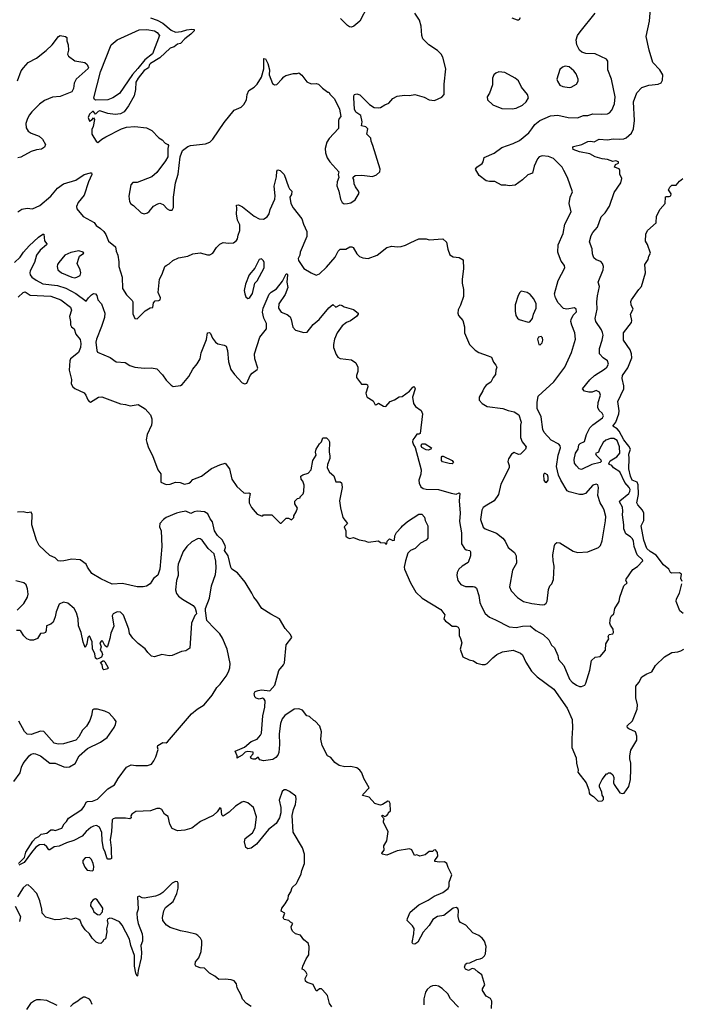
# Model space of a CAD drawing. Extents: x 2220333 to 2384341, y 721037 to 894043.
# Tile 157 of 256: x 2271353 to 2277737, y 827006 to 836508. Entities that reach past the tile are written whole.
import ezdxf

# ---------------------------------------------------------------- set-up
doc = ezdxf.new("R2010")
doc.units = 0

msp = doc.modelspace()

# ---------------------------------------------------------------- linework, layer by layer
at = {"layer": '0CON10XD'}
for points in [[(2277143, 835017), (2277143.6, 835053.6), (2277138, 835068), (2277092.5, 835085), (2277100.7, 835109.3), (2277130, 835125), (2277130, 835135), (2277105, 835146.2), (2277075, 835138.8), (2277025, 835160), (2276975, 835165.6), (2276905, 835184.4), (2276853, 835213), (2276755, 835232.7), (2276694.5, 835254.5), (2276689.2, 835275), (2276696.7, 835285), (2276776.5, 835303.5), (2276835, 835333.5), (2276865, 835336.7), (2276895, 835329.4), (2276945, 835355.5), (2277025, 835349.5), (2277079.3, 835359.3), (2277145.4, 835354.6), (2277181.7, 835358.3), (2277205, 835368.8), (2277255.6, 835414.4), (2277276, 835455), (2277284, 835535), (2277274.3, 835715), (2277308.8, 835801.2), (2277355, 835853.8), (2277423, 835877), (2277455, 835880), (2277515, 835886.2), (2277541.7, 835898.3), (2277556.1, 835923.9), (2277558.8, 835975), (2277528.8, 836025), (2277464, 836095), (2277425.8, 836215), (2277398.8, 836345), (2277430, 836495), (2277445.8, 836695)], [(2272615.5, 836525.5), (2272680, 836505), (2272735, 836474), (2272815.9, 836405.9), (2272855, 836388.8), (2272915.9, 836394.1), (2272965, 836411.2), (2273015, 836416.2), (2273035, 836412.5), (2273037.7, 836402.3), (2273005, 836368.8), (2272947.5, 836325), (2272905, 836277.5), (2272875, 836272.5), (2272845, 836247.5), (2272805, 836233.3), (2272705, 836141.2), (2272615, 836086), (2272604, 836075), (2272597, 836043), (2272555, 836018.8), (2272495.8, 835945), (2272472.5, 835905), (2272469.2, 835835), (2272456, 835775), (2272404.2, 835675.8), (2272360, 835620), (2272325, 835598.8), (2272275, 835592), (2272205, 835602), (2272125, 835629.2), (2272108.7, 835621.3), (2272085, 835596.7), (2272065, 835623.3), (2272055, 835623.3), (2272025, 835597.5), (2272013.8, 835565), (2272025, 835530), (2272051.2, 835545), (2272065, 835562.5), (2272073.8, 835545), (2272062.7, 835477.3), (2272050.7, 835449.3), (2272050, 835405), (2272095, 835328.8), (2272105.7, 835324.3), (2272144.2, 835355.8), (2272185, 835378.8), (2272336.1, 835453.9), (2272385, 835470), (2272465, 835476.2), (2272575, 835466.2), (2272628.3, 835438.3), (2272695, 835367.5), (2272729.3, 835349.3), (2272757, 835317), (2272782.5, 835305), (2272790, 835295), (2272783.3, 835265), (2272783.3, 835185), (2272760, 835145), (2272676.7, 835035), (2272628.6, 834991.4), (2272485, 834936.7), (2272445, 834936.2), (2272424.2, 834915), (2272406, 834805), (2272411.2, 834755), (2272425, 834732.5), (2272452.5, 834715), (2272525, 834643.3), (2272555, 834636), (2272585, 834644), (2272602.7, 834657.3), (2272642.7, 834707.3), (2272685, 834732.5), (2272705, 834736.7), (2272736.1, 834726.1), (2272775, 834682.5), (2272798.3, 834671.7), (2272825, 834670), (2272837.5, 834695), (2272836.7, 834795), (2272857.5, 834935), (2272880.9, 835019.1), (2272900, 835185), (2272922.7, 835247.3), (2272973.9, 835286.1), (2273000, 835295), (2273145, 835310), (2273187.5, 835325), (2273217.5, 835355), (2273326.7, 835515), (2273422.5, 835635), (2273490, 835665), (2273515, 835690), (2273542.5, 835735), (2273546.7, 835785), (2273563.9, 835826.1), (2273615, 835857.5), (2273645, 835887.5), (2273685.6, 835954.4), (2273707.3, 836032.7), (2273710, 836135), (2273725, 836130), (2273748.8, 836085), (2273763.3, 836025), (2273761.2, 835975), (2273792.3, 835892.3), (2273810.7, 835880.7), (2273835, 835883.3), (2273884, 835935), (2273902.6, 835957.4), (2273921.3, 835968.7), (2273995, 835990), (2274031.7, 835988.3), (2274047, 835997), (2274075, 835972.5), (2274125, 835910), (2274165, 835890), (2274215, 835892), (2274235.7, 835885.7), (2274275, 835846.7), (2274325, 835810), (2274335, 835810), (2274347.5, 835785), (2274390, 835745), (2274440, 835645), (2274453.3, 835575), (2274435.9, 835554.1), (2274430, 835535), (2274430.7, 835459.3), (2274338.3, 835361.7), (2274316.7, 835325), (2274300, 835265), (2274303.9, 835223.9), (2274320, 835175), (2274345, 835137.5), (2274431.7, 835041.7), (2274427.5, 835015), (2274432.5, 834985), (2274417, 834943), (2274413.3, 834905), (2274433.9, 834853.9), (2274450, 834775), (2274463.6, 834743.6), (2274485, 834732.5), (2274515, 834733.3), (2274547.7, 834742.3), (2274589.3, 834770.7), (2274627.5, 834835), (2274622.5, 834855), (2274594.2, 834894.2), (2274581.2, 834925), (2274577, 834967), (2274570, 834975), (2274571.7, 834988.3), (2274590, 835005), (2274653.6, 835006.4), (2274756.4, 834993.6), (2274795, 835012.5), (2274829.3, 835040.7), (2274832.5, 835065), (2274761.2, 835295), (2274743.3, 835335), (2274742.5, 835365), (2274702.5, 835405), (2274712.5, 835455), (2274693.3, 835473.3), (2274652.5, 835485), (2274656.4, 835523.6), (2274643.9, 835583.9), (2274597.5, 835615), (2274582.5, 835645), (2274576, 835755), (2274576.7, 835775), (2274583.6, 835786.4), (2274605, 835793.3), (2274633.6, 835783.6), (2274729.3, 835689.3), (2274772.3, 835662.3), (2274815, 835656.7), (2274835, 835661.2), (2274875, 835686.2), (2274915, 835702), (2274953.6, 835746.4), (2274995, 835770), (2275065, 835778.8), (2275115, 835776.2), (2275165.9, 835785.9), (2275255, 835761.2), (2275305, 835736.2), (2275355, 835730), (2275425, 835760), (2275450, 835785), (2275449.2, 835885), (2275465.6, 836034.4), (2275436.6, 836146.6), (2275420, 836175), (2275385, 836210), (2275300, 836265), (2275243.9, 836323.9), (2275233.3, 836355), (2275226.7, 836445), (2275210, 836505), (2275165, 836572.5)], [(2274708.8, 836635), (2274635.6, 836494.4), (2274577.5, 836445), (2274555, 836436.7), (2274535, 836440), (2274515, 836453.8), (2274448.7, 836518.7)], [(2276680.9, 833560.9), (2276671.9, 833595), (2276674.4, 833615), (2276692.4, 833657.6), (2276725, 833687.5), (2276723.6, 833713.6), (2276705, 833726.2), (2276634.1, 833715.9), (2276601.3, 833721.3), (2276550, 833775), (2276524.4, 833825), (2276513.6, 833863.6), (2276548.1, 833991.9), (2276612, 834115), (2276608.8, 834135), (2276577.3, 834177.3), (2276551.4, 834245), (2276545.8, 834265), (2276550, 834335), (2276597.8, 834445), (2276614.5, 834535), (2276672.9, 834655), (2276654.2, 834735), (2276665.8, 834794.2), (2276685.9, 834845.9), (2276639.2, 834985), (2276603.8, 835053.8), (2276586.7, 835085), (2276505, 835169.5), (2276455, 835188.2), (2276395, 835195.6), (2276365.6, 835184.4), (2276348, 835165), (2276318, 835095), (2276301.7, 835028.3), (2276255, 835010), (2276205, 834962), (2276135, 834910), (2276075, 834903.8), (2276043, 834913), (2276003, 834913), (2275937, 834947), (2275885, 834946.7), (2275855, 834953.8), (2275785.9, 835005.9), (2275752.5, 835065), (2275764.2, 835085), (2275815, 835122), (2275824.2, 835135), (2275835, 835180), (2275930.9, 835219.1), (2276005, 835275.6), (2276115, 835314.4), (2276175, 835342.9), (2276265, 835416.7), (2276294.8, 835455.2), (2276325, 835496.7), (2276370.8, 835535), (2276475, 835581.5), (2276545, 835586.9), (2276645, 835564), (2276735, 835562), (2276795, 835582.5), (2276835, 835584), (2276885, 835601.2), (2276965, 835595.7), (2277025, 835600.8), (2277045, 835610.8), (2277067.8, 835635), (2277092.2, 835697.8), (2277099.1, 835765), (2277063.3, 835935), (2277028.6, 836025), (2277028.8, 836108.8), (2277015, 836126.2), (2276907.4, 836177.4), (2276815, 836182.9), (2276778.8, 836195), (2276755.8, 836215), (2276729.5, 836265), (2276721.5, 836315), (2276735.5, 836354.5), (2276762.5, 836392.5), (2276905, 836570)], [(2276183.3, 836525), (2276170, 836505), (2276155, 836503.3), (2276103.9, 836523.9)], [(2272085, 835732.1), (2272075, 835737.1), (2272068.9, 835755), (2272134.2, 836005), (2272235, 836265.5), (2272295, 836315.5), (2272505, 836408.9), (2272580, 836415), (2272655, 836400.2), (2272680.2, 836385), (2272703.3, 836355), (2272635, 836177.5), (2272560.2, 836119.8), (2272491.7, 836038.3), (2272441.1, 835978.9), (2272315, 835797.4), (2272252.4, 835755), (2272205, 835734.9), (2272085, 835732.1)], [(2271330.5, 835919.5), (2271367.8, 836015), (2271389.2, 836045), (2271435.5, 836094.5), (2271515, 836137.5), (2271608.9, 836211.1), (2271667.5, 836265), (2271726.2, 836345), (2271745, 836356), (2271796.4, 836346.4), (2271807, 836337), (2271806.7, 836305), (2271820, 836265), (2271823.3, 836215), (2271813.6, 836176.4), (2271825, 836157.5), (2271885, 836110), (2271980, 836095), (2272005, 836077.5), (2272016.7, 836045), (2272013.6, 836036.4), (2271896.4, 835933.6), (2271877.5, 835895), (2271873.3, 835845), (2271855, 835812), (2271745, 835765.7), (2271668.3, 835761.7), (2271591.1, 835728.9), (2271545, 835694.3), (2271471.1, 835618.9), (2271448.3, 835591.7), (2271429.4, 835555), (2271411.9, 835505), (2271414.5, 835464.5), (2271435, 835432.5), (2271465, 835414.3), (2271540, 835385), (2271574.2, 835354.2), (2271601.2, 835305), (2271592.3, 835277.7), (2271565, 835258), (2271515, 835252), (2271463.3, 835235), (2271365, 835182.5), (2271335, 835174.3)], [(2276105, 835648), (2276145, 835654), (2276205, 835682), (2276240, 835715), (2276262.5, 835755), (2276252.5, 835785), (2276195, 835857.5), (2276165, 835917.5), (2276134.1, 835944.1), (2276035, 835998.8), (2275976.4, 836006.4), (2275946.4, 835993.6), (2275927.5, 835975), (2275916.7, 835945), (2275915, 835880), (2275885, 835800), (2275862.5, 835765), (2275867.5, 835735), (2275917.7, 835687.7), (2276005, 835652), (2276105, 835648)], [(2276655, 835854.4), (2276675, 835858.6), (2276725, 835886.2), (2276742.5, 835915), (2276740.8, 835935), (2276722.5, 835985), (2276700, 836015), (2276654.2, 836054.2), (2276615, 836058.8), (2276591.2, 836048.8), (2276565, 836026.7), (2276536.2, 835935), (2276541.2, 835915), (2276565, 835876.7), (2276595, 835862), (2276655, 835854.4)], [(2271335, 834653.8), (2271375, 834680), (2271425, 834688.6), (2271475, 834684.3), (2271548, 834715), (2271655, 834805.8), (2271716.4, 834883.6), (2271774.3, 834925.7), (2271895, 834958.1), (2271975, 835013.5), (2272035, 835032), (2272045, 835030), (2272047.5, 835015), (2272016, 834945), (2271974, 834815), (2271917.3, 834742.7), (2271901.2, 834705), (2271903.6, 834683.6), (2271965, 834608.8), (2272070.5, 834550.5), (2272092.3, 834522.3), (2272134.1, 834494.1), (2272165, 834463.8), (2272184, 834435), (2272209.5, 834369.5), (2272278.1, 834315), (2272283.5, 834275), (2272301.5, 834235), (2272310.3, 834170.3), (2272310, 834125), (2272341.9, 834025), (2272344.5, 833915), (2272384.5, 833854.5), (2272439.1, 833799.1), (2272444.2, 833784.2), (2272445, 833670), (2272463.6, 833623.6), (2272485, 833620), (2272565, 833697.5), (2272613, 833727), (2272638.3, 833731.7), (2272643.3, 833775), (2272660, 833795), (2272695, 833797.5), (2272707.5, 833805), (2272712.5, 833825), (2272688.8, 833875), (2272702.5, 834005), (2272727.9, 834052.1), (2272754.1, 834125.9), (2272765, 834137.5), (2272795, 834152.5), (2272830, 834185), (2272885, 834210), (2272974.5, 834225.5), (2273025, 834247.5), (2273095, 834259.2), (2273165, 834238.6), (2273189.3, 834240.7), (2273216, 834255), (2273251.2, 834308.8), (2273285, 834342.5), (2273315, 834356.7), (2273369.2, 834350.8), (2273415, 834356.2), (2273445, 834376.7), (2273456.2, 834395), (2273460.3, 834429.7), (2273478.8, 834475), (2273478.3, 834528.3), (2273454, 834575), (2273444.2, 834634.2), (2273449.2, 834685), (2273445, 834717.5), (2273465, 834722.5), (2273503.6, 834703.6), (2273615, 834612.5), (2273665, 834587.5), (2273705, 834583.3), (2273740, 834605), (2273758.8, 834635), (2273770, 834675), (2273815, 834777.5), (2273817.4, 834807.4), (2273807.4, 834902.6), (2273829.7, 834990.3), (2273834.4, 835045.6), (2273845, 835060), (2273865, 835053.8), (2273904.4, 835014.4), (2273946.1, 834896.1), (2273957.5, 834875), (2273980, 834855), (2273975, 834820), (2273960, 834795), (2273970, 834735), (2273991.7, 834691.7), (2274074.2, 834585), (2274092, 834535), (2274124.2, 834465), (2274124.4, 834415), (2274059.6, 834265), (2274055.5, 834235), (2274041.1, 834205), (2274042.8, 834185), (2274095, 834105.8), (2274165, 834064.3), (2274215, 834044), (2274245, 834054.2), (2274315, 834120.6), (2274396.9, 834215), (2274425.8, 834275), (2274445, 834292.5), (2274500, 834295), (2274537.5, 834315), (2274557, 834317), (2274570, 834310), (2274605, 834250), (2274633.4, 834223.4), (2274665, 834209.2), (2274715, 834202.5), (2274803.3, 834235), (2274895, 834310), (2274945, 834321.2), (2274995, 834316), (2275035, 834320.8), (2275077.3, 834332.7), (2275127.5, 834357.5), (2275205, 834393.3), (2275275, 834393.3), (2275305, 834382.5), (2275435, 834392.5), (2275471.7, 834361.7), (2275483.8, 834295), (2275505, 834240), (2275535, 834221.2), (2275595, 834213.8), (2275630.7, 834190.7), (2275636, 834105), (2275621.4, 834005), (2275621.4, 833965), (2275634.2, 833905), (2275636.1, 833836.1), (2275607.6, 833752.4), (2275585, 833707.5), (2275580.8, 833675), (2275588, 833655), (2275628.1, 833605), (2275644.3, 833545), (2275646.2, 833485), (2275693.9, 833373.9), (2275749.1, 833319.1), (2275785, 833296), (2275875, 833266), (2275905, 833250), (2275924.1, 833204.1), (2275947.5, 833175), (2275957.5, 833155), (2275946.7, 833125), (2275943.3, 833085), (2275922.5, 833055), (2275899.3, 833010.7), (2275855, 832982.5), (2275833.9, 832956.1), (2275823.6, 832926.4), (2275786.7, 832865), (2275786.1, 832836.1), (2275815, 832804), (2275865, 832774.3), (2276016.2, 832756.2), (2276065, 832736.7), (2276125, 832724.2), (2276170, 832695), (2276190.8, 832625), (2276184.4, 832595), (2276184.3, 832475.7), (2276201.1, 832435), (2276241.2, 832385), (2276233.3, 832365), (2276185, 832315.9), (2276165, 832313.4), (2276125, 832330), (2276099.2, 832315), (2276070.9, 832269.1), (2276064, 832245), (2276076, 832205), (2276075.7, 832185), (2275995.8, 832025), (2275972, 831925), (2275930.8, 831865), (2275861.7, 831821.7), (2275825, 831800), (2275812, 831775), (2275800.6, 831685), (2275825, 831611.2), (2275844.5, 831594.5), (2275952.4, 831552.4), (2276015.4, 831505.4), (2276037.4, 831477.4), (2276065, 831413.8), (2276126.7, 831365), (2276143.3, 831335), (2276145.8, 831265), (2276108, 831195), (2276078.8, 831035), (2276094.2, 830995), (2276155, 830932.5), (2276215, 830894.4), (2276295, 830874.3), (2276395, 830860.8), (2276415.8, 830864.2), (2276433.9, 830876.1), (2276443.8, 830896.2), (2276455, 831010), (2276467.5, 831045), (2276487.5, 831065), (2276503.3, 831105), (2276510, 831235), (2276502, 831285), (2276498.8, 831345), (2276514, 831435), (2276519.3, 831450.7), (2276535, 831463.3), (2276565, 831458.8), (2276695, 831378), (2276735, 831366), (2276835, 831373.8), (2276937.5, 831415), (2276956.7, 831435), (2276972.3, 831477.7), (2277006.8, 831673.2), (2277007.5, 831715), (2276992.5, 831775), (2276980.5, 831805), (2276953.5, 831845), (2276930.6, 831915), (2276939.6, 831995), (2276930.8, 832020.8), (2276915, 832027.3), (2276884.2, 832015.8), (2276814.3, 831935), (2276785, 831925.3), (2276755, 831925.3), (2276655, 831951.3), (2276635, 831962.5), (2276573.5, 832063.5), (2276553.2, 832113.2), (2276532.7, 832195), (2276548.6, 832305), (2276571.8, 832375), (2276569.5, 832395), (2276555, 832411.4), (2276480.7, 832450.7), (2276412.9, 832525), (2276402.6, 832552.6), (2276384.5, 832674.5), (2276346.7, 832755), (2276345.6, 832815.6), (2276355.8, 832875), (2276508.6, 833015), (2276614.2, 833155), (2276678.6, 833295), (2276715.6, 833425.6), (2276710, 833485), (2276680.9, 833560.9)], [(2271303.3, 834166.7), (2271356.7, 834215), (2271389.1, 834265), (2271442.8, 834327.2), (2271535, 834409.4), (2271575, 834440), (2271585, 834440), (2271592.2, 834375), (2271614.2, 834345), (2271612.9, 834335), (2271550, 834285), (2271515.8, 834235), (2271496.9, 834165), (2271455.5, 834085), (2271450, 834065), (2271455.5, 834045), (2271471.5, 834025), (2271511.9, 833995), (2271575, 833958.4), (2271717.1, 833942.9), (2271798.1, 833918.1), (2271896.3, 833866.3), (2271995, 833792.5), (2272015.8, 833825), (2272045, 833854.2), (2272065, 833866.2), (2272085, 833863.8), (2272096.6, 833846.6), (2272107.5, 833805), (2272140.8, 833765), (2272173.1, 833675), (2272172.2, 833635), (2272142, 833548), (2272093.1, 833425), (2272086.9, 833395), (2272095.8, 833315.8), (2272105, 833301.2), (2272225, 833248), (2272285, 833207.5), (2272371.3, 833201.3), (2272415, 833172.2), (2272465, 833155.7), (2272555, 833144.3), (2272625, 833150), (2272675, 833140), (2272730.3, 833080.3), (2272765, 833028.8), (2272815, 832980), (2272835, 832970), (2272905, 832976.7), (2272921.7, 832988.3), (2272985.8, 833064.2), (2273024, 833135), (2273065, 833186.7), (2273094, 833235), (2273105, 833292.5), (2273157, 833423), (2273165, 833486.7), (2273185, 833488.8), (2273195, 833478.8), (2273212.5, 833435), (2273243.8, 833395), (2273265, 833378.8), (2273325, 833366.7), (2273346.4, 833356.4), (2273358.8, 833315), (2273367.5, 833205), (2273391.7, 833131.7), (2273425, 833084), (2273500, 833005), (2273525, 832993.3), (2273545, 833000), (2273577.5, 833075), (2273595, 833095.8), (2273645, 833131.2), (2273652.5, 833145), (2273621.5, 833235), (2273617.9, 833285), (2273671.3, 833445), (2273734.6, 833525.4), (2273734, 833575), (2273708.7, 833628.7), (2273697.5, 833685), (2273702.4, 833725), (2273760.1, 833859.9), (2273779.8, 833880.2), (2273830.2, 833909.8), (2273887.8, 833985), (2273910.7, 834029.3), (2273925, 834056.2), (2273935, 834056.2), (2273938.6, 834045), (2273932.2, 833975), (2273939.1, 833925), (2273913.3, 833855), (2273853.1, 833765), (2273850.9, 833725), (2273876.7, 833686.7), (2273935, 833663.5), (2273961.4, 833641.4), (2273973.5, 833615), (2273989.7, 833539.7), (2274015, 833511.4), (2274095, 833488.8), (2274126.1, 833493.9), (2274184.5, 833565.5), (2274243.6, 833616.4), (2274335, 833726.2), (2274375, 833760), (2274405, 833733.3), (2274443.8, 833756.2), (2274465, 833750), (2274485, 833736.7), (2274575, 833710), (2274620, 833675), (2274620, 833665), (2274603.3, 833645), (2274545, 833602), (2274505, 833586.2), (2274463.3, 833555), (2274416, 833485), (2274392, 833425), (2274380, 833375), (2274380.8, 833345), (2274405.8, 833275.8), (2274422.9, 833252.9), (2274445, 833238), (2274555, 833225.7), (2274596.4, 833196.4), (2274616, 833155), (2274616.1, 833113.9), (2274602.5, 833075), (2274602.5, 833055), (2274651.7, 832991.7), (2274695, 832991.2), (2274710, 832985), (2274712, 832965), (2274694.5, 832905), (2274698.1, 832878.1), (2274706.7, 832865), (2274765, 832830), (2274783, 832793), (2274795, 832794), (2274815, 832808), (2274865, 832777.1), (2274885, 832775.7), (2274926.4, 832823.6), (2274970.7, 832839.3), (2275015, 832867.5), (2275045, 832873.3), (2275113.3, 832925), (2275145, 832962.5), (2275155, 832967.5), (2275163, 832963), (2275168.8, 832945), (2275141.9, 832865), (2275154, 832805), (2275172, 832775), (2275227.1, 832737.1), (2275241.2, 832705), (2275217.5, 832515), (2275205, 832507.5), (2275185, 832507.5), (2275165, 832480), (2275146.7, 832455), (2275142.5, 832435), (2275152, 832405), (2275170.7, 832380.7), (2275228.2, 832165), (2275225, 832122.5), (2275204.3, 832065), (2275207.5, 832035), (2275225, 832000), (2275247.5, 831985), (2275275, 831978.6), (2275395, 831973.1), (2275515, 831938.6), (2275565, 831930), (2275595, 831941.2), (2275601.2, 831935), (2275593.6, 831865), (2275604.5, 831745.5), (2275595.6, 831665), (2275616.5, 831555), (2275615, 831450), (2275645, 831403.8), (2275662.7, 831392.7), (2275696.4, 831386.4), (2275703, 831373), (2275703.3, 831335), (2275679.1, 831270.9), (2275622, 831235), (2275589.2, 831205), (2275572.9, 831175), (2275570.8, 831145), (2275579.2, 831095), (2275609.1, 831059.1), (2275655, 831038.9), (2275728.9, 831038.9), (2275746.2, 831035), (2275762.4, 831022.4), (2275785, 830952.5), (2275793.3, 830885), (2275809.4, 830845), (2275845, 830778.6), (2275885, 830741.4), (2275945, 830718), (2276075, 830648), (2276145, 830643.1), (2276205, 830655.6), (2276278.9, 830658.9), (2276335, 830614.2), (2276404.5, 830574.5), (2276458, 830525), (2276485, 830473.3), (2276515, 830447.5), (2276545, 830372.5), (2276551.9, 830335), (2276604.3, 830275), (2276659.2, 830145), (2276685, 830113.8), (2276725, 830086.2), (2276755, 830073.3), (2276775, 830073.3), (2276805, 830087.5), (2276816.2, 830105), (2276855, 830230), (2276870, 830325), (2276905, 830356.2), (2276955, 830362.5), (2277007, 830423), (2277010, 830485), (2277037, 830533), (2277032.5, 830555), (2277040, 830575), (2277075, 830582.5), (2277082.5, 830595), (2277080, 830625), (2277053.3, 830665), (2277047.5, 830685), (2277053.3, 830735), (2277063.6, 830756.4), (2277086.7, 830775), (2277096.7, 830825), (2277138.8, 830895), (2277144.3, 830935.7), (2277181.2, 831045), (2277213.3, 831075), (2277203.3, 831095), (2277205, 831110), (2277268.3, 831201.7), (2277315, 831230), (2277367.1, 831285), (2277364.2, 831295), (2277311.2, 831345), (2277281.2, 831425), (2277274.7, 831475), (2277265, 831497.1), (2277247.2, 831517.2), (2277202, 831545), (2277181.1, 831595), (2277183.6, 831633.6), (2277169.1, 831730.9), (2277173.6, 831765), (2277169.1, 831805), (2277140.8, 831855), (2277144.2, 831865), (2277232, 831935), (2277242.1, 831955), (2277242.7, 831975), (2277234.1, 831995), (2277191.7, 832041.7), (2277144, 832144), (2277084.2, 832185), (2277066.2, 832205), (2277044, 832215), (2277037.5, 832225), (2277049.5, 832250.5), (2277115, 832289.6), (2277142.8, 832325), (2277140.9, 832385), (2277116.8, 832446.8), (2277086.6, 832466.6), (2277055, 832467.1), (2277009, 832451), (2276982.6, 832427.4), (2276947.4, 832362.6), (2276939.2, 832335), (2276908.8, 832321.2), (2276915.5, 832305), (2276960.9, 832260.9), (2276962.9, 832245), (2276954.6, 832235.4), (2276874.2, 832215.8), (2276775, 832168.6), (2276752.6, 832172.6), (2276725, 832201.4), (2276707.2, 832227.2), (2276701.9, 832265), (2276716.5, 832325), (2276740.7, 832365), (2276749.1, 832405), (2276761.9, 832418.1), (2276803.9, 832436.1), (2276820.8, 832505), (2276855, 832570), (2276885, 832600), (2276975.8, 832665), (2276987.5, 832685), (2276975, 832710), (2276945, 832736.7), (2276932.5, 832765), (2276935.8, 832815), (2276956.1, 832886.1), (2276947.5, 832915), (2276915, 832930), (2276875.6, 832914.4), (2276843.6, 832913.6), (2276802.5, 832925), (2276782.5, 832945), (2276855, 833032.5), (2276898.6, 833075), (2276996, 833135), (2277018, 833155), (2277035.8, 833184.2), (2277025, 833216), (2276984.5, 833244.5), (2276948.8, 833285), (2276946.4, 833336.4), (2276973.8, 833416.2), (2276983.3, 833465), (2276978, 833488), (2276966.4, 833516.4), (2276912.5, 833595), (2276905.6, 833625), (2276924.6, 833715), (2276921.5, 833785), (2276927.1, 833845), (2276948, 833935), (2276933.8, 833975), (2276982.5, 834095), (2276986.2, 834125), (2276976, 834155), (2276960, 834175), (2276915, 834191.4), (2276891.7, 834211.7), (2276879.3, 834249.3), (2276877.6, 834297.6), (2276850, 834365), (2276867.1, 834425), (2276884.6, 834455.4), (2276930, 834505), (2276964, 834605), (2277002.9, 834645), (2277045, 834708), (2277090.2, 834839.8), (2277154, 834935), (2277163.3, 834975), (2277143, 835017)], [(2277744, 831085), (2277734, 831115), (2277738.8, 831158.8), (2277718.8, 831168.8), (2277645, 831167.1), (2277632.2, 831172.2), (2277615.6, 831205), (2277566.5, 831246.5), (2277495, 831340.4), (2277436.9, 831375), (2277405.7, 831405), (2277374.3, 831484.3), (2277351.1, 831625), (2277374.5, 831675), (2277376.9, 831745), (2277363.6, 831773.6), (2277316.9, 831825), (2277306.9, 831845), (2277323, 831925), (2277320, 832020), (2277310, 832045), (2277264.2, 832065), (2277247.3, 832102.7), (2277231.2, 832175), (2277234.7, 832275), (2277230.5, 832315), (2277245.4, 832364.6), (2277232.4, 832392.4), (2277217.4, 832407.4), (2277182.5, 832455), (2277138.7, 832538.7), (2277119.1, 832559.1), (2277077.1, 832585), (2277104.8, 832625.2), (2277135.3, 832705), (2277136.5, 832735), (2277123.2, 832825), (2277182.3, 832945), (2277182.9, 832975), (2277167.8, 833045), (2277170.9, 833075), (2277222, 833148), (2277259.2, 833245), (2277256.8, 833285), (2277243.2, 833323.2), (2277178.5, 833415), (2277179.1, 833485), (2277256.2, 833585), (2277261.2, 833605), (2277246.7, 833665), (2277272.5, 833715), (2277253.3, 833755), (2277251.7, 833788.3), (2277256.7, 833805), (2277326.2, 833905), (2277352, 833935), (2277390.8, 834065), (2277386.2, 834145), (2277416.2, 834195), (2277423.3, 834225), (2277440, 834255), (2277409.5, 834339.5), (2277390.7, 834370.7), (2277395, 834440), (2277410, 834475), (2277493.6, 834546.4), (2277498.3, 834611.7), (2277531.7, 834678.3), (2277580, 834735), (2277585, 834797.5), (2277595, 834803.3), (2277619.3, 834800.7), (2277635, 834810), (2277638.8, 834828.8), (2277613.3, 834865), (2277625, 834892.5), (2277645, 834912.5), (2277688.3, 834911.7), (2277720.7, 834949.3), (2277752.5, 834975)], [(2271885, 834018), (2271905, 834022.9), (2271935, 834039.2), (2271944.4, 834065), (2271937.1, 834095), (2271908, 834155), (2271922.1, 834207.9), (2271931.2, 834225), (2271972.5, 834255), (2271965, 834266.2), (2271925, 834278.1), (2271845, 834260.9), (2271787.5, 834235), (2271729.4, 834165), (2271717.1, 834145), (2271714.3, 834125), (2271720, 834095), (2271755, 834066.7), (2271855, 834022), (2271885, 834018)], [(2273555, 833817.5), (2273565, 833822.5), (2273575, 833827.5), (2273599.2, 833865), (2273621.2, 833965), (2273645, 833988.8), (2273710.8, 834115), (2273710.8, 834165), (2273705, 834180), (2273685, 834200), (2273665, 834192.5), (2273620.8, 834109.2), (2273568, 834045), (2273532.5, 833955), (2273518.8, 833895), (2273523.9, 833863.9), (2273535, 833832.5), (2273555, 833817.5)], [(2271338.8, 833831.2), (2271387.5, 833875), (2271405, 833881.2), (2271455, 833851.4), (2271655, 833841.8), (2271750, 833805), (2271844.2, 833735), (2271851.4, 833705), (2271833.1, 833645), (2271844.1, 833595.9), (2271842.5, 833565), (2271854.2, 833545), (2271880, 833525), (2271894, 833475), (2271935, 833421.2), (2271942.7, 833385), (2271938.2, 833345), (2271920, 833295), (2271844.7, 833235.3), (2271836.4, 833215), (2271828.8, 833125), (2271854, 833035), (2271851.2, 832995), (2271866.7, 832965), (2271885, 832948.8), (2271976.4, 832906.4), (2271992.5, 832885), (2272009.5, 832839.5), (2272022.3, 832822.3), (2272035, 832816.2), (2272115, 832864.2), (2272145, 832869.2), (2272325, 832800), (2272375, 832795.5), (2272417.6, 832782.4), (2272495, 832793.3), (2272565, 832753.3), (2272613.8, 832693.8), (2272627.5, 832655), (2272629.4, 832625), (2272624.4, 832595), (2272584.5, 832505), (2272574.4, 832455), (2272578.3, 832428.3), (2272596, 832375), (2272633.7, 832303.7), (2272685.8, 832165), (2272714.2, 832125), (2272716.4, 832046.4), (2272765, 832024), (2272805, 832026.2), (2272856.2, 832046.2), (2272902.3, 832042.3), (2272944.1, 832025.9), (2272984.4, 832035.6), (2273001.2, 832045), (2273025, 832071.2), (2273106.6, 832103.4), (2273205, 832178), (2273285, 832214), (2273335, 832227.5), (2273376.7, 832175), (2273400.8, 832075), (2273447.5, 832005), (2273515, 831943.1), (2273535, 831938.6), (2273565, 831943.3), (2273576.2, 831936.2), (2273566.2, 831885), (2273568, 831845), (2273589.5, 831799.5), (2273625, 831757.5), (2273645, 831737.5), (2273685, 831720), (2273698.3, 831721.7), (2273705, 831730), (2273785, 831730), (2273865, 831650), (2273875, 831650), (2273925, 831697.5), (2273947, 831697), (2273975, 831682.5), (2273997, 831703), (2273998.3, 831721.7), (2274020.7, 831759.3), (2274032.5, 831795), (2274007.5, 831835), (2274008.3, 831861.7), (2274033, 831887), (2274060, 831895), (2274060, 831905), (2274088.3, 831931.7), (2274095.8, 831954.2), (2274098, 832015), (2274084.2, 832054.2), (2274070, 832075), (2274066.7, 832103.3), (2274084.2, 832115.8), (2274136.5, 832133.5), (2274165.7, 832165), (2274181.4, 832255), (2274214, 832305), (2274208, 832335), (2274214, 832365), (2274246.7, 832415), (2274266.1, 832433.9), (2274277, 832473), (2274315, 832473.3), (2274333.3, 832455), (2274341.2, 832435), (2274338.3, 832338.3), (2274345.8, 832295), (2274345.7, 832275), (2274324.3, 832215), (2274320.8, 832185), (2274342.6, 832142.6), (2274383.8, 832105), (2274405, 832050), (2274445, 832050), (2274458.3, 832038.3), (2274463, 832023), (2274463.3, 831995), (2274438, 831865), (2274447.3, 831797.3), (2274470, 831705), (2274517.5, 831645), (2274482.5, 831615), (2274500, 831575), (2274500, 831525), (2274515, 831510), (2274535, 831502.5), (2274575, 831510), (2274628.3, 831488.3), (2274685, 831480), (2274715, 831467.5), (2274815, 831477.5), (2274833, 831463), (2274875, 831460), (2274881.7, 831451.7), (2274895, 831450), (2274900, 831475), (2274923, 831497), (2274955, 831482.5), (2274970, 831485), (2274973, 831527), (2274989.3, 831560.7), (2275035, 831607.5), (2275047.5, 831625), (2275095.9, 831664.1), (2275205, 831736.2), (2275235, 831736.2), (2275257.7, 831707.7), (2275264.2, 831674.2), (2275291.2, 831625), (2275292.5, 831505), (2275275, 831484), (2275222.1, 831457.9), (2275170, 831405), (2275125, 831386), (2275099.7, 831360.3), (2275075.8, 831285), (2275064.4, 831225), (2275067.5, 831205), (2275123.3, 831075), (2275176.2, 830985), (2275235.5, 830925.5), (2275416.7, 830815), (2275456, 830765), (2275446.7, 830725), (2275463.2, 830703.2), (2275489.1, 830689.1), (2275525, 830656.2), (2275565, 830655.8), (2275584.4, 830644.4), (2275594, 830625), (2275594.2, 830565), (2275607.1, 830537.1), (2275618.8, 830495), (2275603.3, 830435), (2275629.5, 830359.5), (2275691.3, 830331.3), (2275730.8, 830320.8), (2275765, 830300), (2275814.4, 830284.4), (2275844.1, 830285.9), (2275865, 830296.2), (2275918.8, 830351.2), (2275958.3, 830381.7), (2276012.7, 830407.3), (2276115, 830424.2), (2276184.2, 830394.2), (2276205, 830378.8), (2276237.9, 830307.9), (2276291.9, 830221.9), (2276347.6, 830167.6), (2276507.6, 830047.6), (2276636, 829865), (2276683.8, 829755), (2276688, 829675), (2276682.4, 829572.4)], [(2276258.3, 833588.3), (2276275, 833592.5), (2276302.5, 833625), (2276311.2, 833665), (2276335.8, 833725), (2276335.8, 833765), (2276315.7, 833815.7), (2276280, 833855), (2276250, 833875), (2276193, 833887), (2276177.5, 833875), (2276164.1, 833845.9), (2276133.8, 833755), (2276133.6, 833696.4), (2276141.2, 833655), (2276155, 833627.5), (2276174.1, 833614.1), (2276258.3, 833588.3)], [(2276375, 833370), (2276395, 833390), (2276402.5, 833415), (2276397, 833437), (2276385, 833450), (2276360, 833445), (2276350, 833425), (2276363, 833373), (2276375, 833370)], [(2275295, 832352.9), (2275275, 832356.7), (2275235, 832380), (2275228, 832395), (2275232.5, 832415), (2275265.9, 832415.9), (2275327.7, 832377.7), (2275320, 832365), (2275295, 832352.9)], [(2275525, 832223.1), (2275495.6, 832224.4), (2275433, 832243), (2275422.5, 832255), (2275423, 832287), (2275430, 832295), (2275440, 832295), (2275526.7, 832255), (2275540, 832235), (2275525, 832223.1)], [(2276435, 832043.3), (2276454, 832065), (2276454, 832095), (2276445, 832116.7), (2276425, 832130), (2276415, 832130), (2276406.7, 832115), (2276410, 832065), (2276422.5, 832045), (2276435, 832043.3)], [(2275904.2, 826965), (2275909.4, 827035), (2275895, 827061.2), (2275855, 827086), (2275820.2, 827140.2), (2275820, 827155), (2275841.5, 827195), (2275811.1, 827291.1), (2275775.6, 827315.6), (2275745, 827346.9), (2275718, 827352), (2275685, 827333.3), (2275655, 827346.7), (2275643.9, 827363.9), (2275655, 827392.5), (2275666.4, 827403.6), (2275695, 827406.7), (2275765, 827438), (2275797.5, 827445), (2275818.8, 827455), (2275838.6, 827475), (2275847.5, 827492.5), (2275854.4, 827565), (2275837.5, 827615), (2275815, 827644), (2275785, 827669.2), (2275725.7, 827695.7), (2275659.3, 827769.3), (2275605, 827796.7), (2275595, 827812.5), (2275584, 827855), (2275587.3, 827912.7), (2275581.3, 827931.3), (2275565, 827939.5), (2275535, 827934.5), (2275445, 827864.4), (2275385, 827853.6), (2275340.6, 827825), (2275304.5, 827765.5), (2275247, 827703), (2275195, 827607.5), (2275165, 827586.7), (2275145, 827590), (2275141.7, 827601.7), (2275157.1, 827687.1), (2275158.8, 827738.8), (2275143.9, 827763.9), (2275092.5, 827815), (2275094, 827835), (2275121.2, 827895), (2275203.8, 827965), (2275295, 828011.4), (2275351.7, 828048.3), (2275435.4, 828084.6), (2275487.5, 828125), (2275496.9, 828145), (2275497.1, 828185), (2275522.5, 828255), (2275486.7, 828325), (2275476.1, 828366.1), (2275450.7, 828380.7), (2275405, 828377.5), (2275360, 828385), (2275360, 828395), (2275387.5, 828435), (2275385, 828470), (2275365, 828496.7), (2275350, 828495), (2275335, 828480), (2275305, 828482.5), (2275265, 828450), (2275215, 828437.5), (2275185, 828447.5), (2275161.7, 828441.7), (2275135.8, 828495.8), (2275115, 828507.5), (2274995, 828488.8), (2274895, 828446.2), (2274850, 828455), (2274847.5, 828465), (2274871.2, 828495), (2274866.7, 828535), (2274896.7, 828585), (2274910, 828675), (2274865, 828760), (2274863.3, 828776.7), (2274870, 828795), (2274843.3, 828825), (2274855, 828830), (2274875, 828817.5), (2274895, 828827.5), (2274910, 828845), (2274913, 828857), (2274930, 828875), (2274926.7, 828945), (2274917.5, 828965), (2274905, 828967.5), (2274855, 828933.3), (2274835, 828926.7), (2274820.7, 828930.7), (2274780, 828945), (2274725, 829006.7), (2274661.7, 829021.7), (2274667.5, 829035), (2274724, 829095), (2274675.3, 829185.3), (2274655, 829240), (2274635.4, 829265.4), (2274605, 829288), (2274545, 829302.5), (2274489.5, 829299.5), (2274435, 829312.5), (2274395, 829341.2), (2274355, 829386.7), (2274322.5, 829405), (2274273.3, 829505), (2274258.8, 829565), (2274264, 829635), (2274249.2, 829689.2), (2274205, 829740), (2274190, 829745), (2274150, 829785), (2274125, 829790), (2274082.5, 829845), (2274045, 829856.7), (2274002.5, 829855), (2273911.2, 829795), (2273885, 829760), (2273870.5, 829715), (2273858.2, 829615), (2273860.9, 829515), (2273853.1, 829435), (2273845, 829412), (2273825, 829388.8), (2273795, 829370), (2273705, 829354.4), (2273670, 829365), (2273655, 829390), (2273627, 829373), (2273605, 829372.5), (2273585, 829380), (2273580, 829395), (2273607, 829423), (2273605, 829440), (2273555, 829446.7), (2273529.5, 829440.5), (2273500.5, 829409.5), (2273470, 829395), (2273451.7, 829381.7), (2273450, 829405), (2273432.3, 829447.7), (2273522.5, 829487.5), (2273585, 829541.1), (2273644.6, 829565.4), (2273676.7, 829603.3), (2273685.5, 829624.5), (2273700.6, 829789.4), (2273720, 829875), (2273721.5, 829935), (2273711.7, 829951.7), (2273695, 829960.5), (2273665, 829951.4), (2273635, 829961.4), (2273621.1, 829975), (2273616.5, 830005), (2273625, 830026), (2273653.7, 830036.3), (2273685, 830039.6), (2273768, 830032), (2273814.3, 830085.7), (2273855, 830228.8), (2273899.1, 830280.9), (2273908.1, 830301.9), (2273925.5, 830475), (2273978.1, 830545), (2273965.6, 830575), (2273915, 830633.6), (2273861.5, 830725), (2273775, 830770), (2273689.8, 830825), (2273641.3, 830901.3), (2273612.2, 830935), (2273594.2, 830975), (2273528.6, 831078.6), (2273455, 831171.1), (2273401.2, 831205), (2273391.2, 831225), (2273363.3, 831335), (2273328.2, 831385), (2273340, 831415), (2273337.1, 831435), (2273308.2, 831488.2), (2273261, 831531), (2273234.1, 831574.1), (2273215, 831661.2), (2273191.5, 831691.5), (2273169.5, 831739.5), (2273135, 831757.5), (2273065, 831764.3), (2273035, 831759.4), (2273005, 831743.5), (2272955, 831763.8), (2272905, 831757.3), (2272865, 831747.5), (2272766.3, 831703.7), (2272740, 831685), (2272705.8, 831645), (2272701.9, 831615), (2272717.5, 831575), (2272725.4, 831425), (2272703.8, 831205), (2272685, 831146.9), (2272645.7, 831115), (2272612.9, 831065), (2272575, 831041.8), (2272545, 831034), (2272485, 831036.2), (2272345, 831068.8), (2272245, 831062.3), (2272135, 831112.8), (2272049.2, 831165), (2272006.2, 831225), (2271993.8, 831255), (2271936.2, 831295), (2271855, 831301.8), (2271777.5, 831285), (2271745, 831281.4), (2271725, 831286.2), (2271695, 831316.2), (2271645, 831338.8), (2271542.2, 831435), (2271515.4, 831485.4), (2271470, 831635), (2271473.6, 831733.6), (2271465, 831756.7), (2271425, 831750), (2271385, 831757.8), (2271331.2, 831755)], [(2271341.1, 828365), (2271398.5, 828421.5), (2271412.3, 828475), (2271479.8, 828580.2), (2271505, 828608.6), (2271536.2, 828625), (2271561.7, 828648.3), (2271615, 828659.2), (2271655, 828689.2), (2271675, 828691.2), (2271695, 828683.3), (2271760, 828705), (2271780.9, 828749.1), (2271805, 828770), (2271825, 828804), (2271951.4, 828885), (2271975.6, 828915), (2271994.5, 828955.5), (2272007.8, 828962.2), (2272055, 828966.5), (2272105, 828985.6), (2272205, 829085.8), (2272267, 829123), (2272302, 829185), (2272385, 829293.8), (2272428.8, 829318.8), (2272475, 829312.5), (2272585, 829311.4), (2272625.4, 829324.6), (2272648.1, 829355), (2272666.9, 829395), (2272688.8, 829465), (2272683.6, 829486.4), (2272686.7, 829505), (2272735, 829532), (2272765, 829531.2), (2272779.5, 829540.5), (2273010.3, 829809.7), (2273064.4, 829855.6), (2273132.7, 829897.3), (2273209.1, 829990.9), (2273255, 830063.3), (2273286.2, 830095), (2273345, 830173.3), (2273368, 830215), (2273380, 830255), (2273383.8, 830295), (2273354.1, 830434.1), (2273311.2, 830541.2), (2273285, 830580), (2273234.3, 830634.3), (2273160.3, 830710.3), (2273146.2, 830805), (2273146.7, 830825), (2273186, 830925), (2273204.2, 831045), (2273242.9, 831155), (2273248.1, 831215), (2273244.4, 831284.4), (2273230, 831355), (2273171.4, 831405), (2273115, 831485.8), (2273095, 831498.6), (2273075, 831500), (2273015, 831470.5), (2272966.7, 831425), (2272931.5, 831375), (2272882.5, 831255), (2272877.5, 831225), (2272882, 831145), (2272867.5, 831095), (2272855.7, 831005), (2272865, 830970), (2272885, 830944.2), (2272923.8, 830915), (2273026.7, 830855), (2273047.7, 830827.7), (2273056.7, 830795), (2273057.5, 830775), (2273042.3, 830757.7), (2273010.5, 830685), (2272995, 830443.8), (2272955, 830418.6), (2272915, 830410), (2272825, 830371.4), (2272795, 830369.2), (2272725, 830383.3), (2272655, 830360), (2272625, 830367.5), (2272590.7, 830400.7), (2272565, 830437.5), (2272495, 830487.5), (2272445, 830540), (2272412.5, 830585), (2272407.5, 830625), (2272355, 830762.5), (2272325, 830790), (2272292.5, 830795), (2272256.1, 830773.9), (2272246.7, 830755), (2272260, 830655), (2272232.7, 830587.3), (2272224.1, 830535.9), (2272200.7, 830459.3), (2272195, 830453.3), (2272175, 830470), (2272156.6, 830506.6), (2272145, 830516.7), (2272126.7, 830495), (2272138.9, 830455), (2272128, 830425), (2272145, 830404), (2272151.1, 830381.1), (2272142.1, 830357.9), (2272116.7, 830343.3), (2272101.7, 830338.3), (2272085.5, 830345.5), (2272079.5, 830389.5), (2272054.1, 830435.9), (2272051.2, 830505), (2272025, 830562.5), (2272010, 830545), (2272000, 830485), (2271985, 830450), (2271965, 830502.5), (2271945.7, 830595), (2271920, 830660), (2271918.5, 830725), (2271902.7, 830785), (2271879.2, 830825), (2271817.3, 830877.3), (2271775, 830888), (2271735, 830866.7), (2271706, 830795), (2271696.2, 830745), (2271676.6, 830693.4), (2271655, 830673.8), (2271611.7, 830658.3), (2271610, 830615), (2271602.5, 830595), (2271585, 830587.5), (2271553.9, 830586.1), (2271524.2, 830535.8), (2271485, 830520), (2271455, 830518.9), (2271422.6, 830532.6), (2271391.9, 830561.9), (2271365, 830606.7), (2271355, 830613.3), (2271323.6, 830613.6)], [(2271330.2, 830809.8), (2271391.4, 830875), (2271427.5, 830935), (2271433.5, 830965), (2271427, 831017), (2271414.4, 831054.4), (2271394.2, 831074.2), (2271315, 831094.3)], [(2277755, 830778.8), (2277723.9, 830803.9), (2277686.7, 830895), (2277690.5, 830919.5), (2277718.8, 830975), (2277742, 831065)], [(2276682.4, 829572.4), (2276680, 829485), (2276722.5, 829385), (2276724.4, 829335), (2276743.3, 829265), (2276737.5, 829245), (2276818, 829145), (2276846.2, 829075), (2276846.7, 829045), (2276853.3, 829035), (2276890.5, 829010.5), (2276935, 828967.5), (2276975, 828970), (2276986.2, 828983.8), (2276986.7, 829005), (2276973.6, 829023.6), (2276971.2, 829055), (2276948.8, 829105), (2276948.8, 829125), (2276973.9, 829176.1), (2277015, 829230), (2277025, 829230), (2277035, 829240), (2277055, 829240), (2277075, 829220), (2277086.1, 829196.1), (2277082.5, 829145), (2277088.3, 829128.3), (2277145, 829047.5), (2277165, 829040), (2277185, 829043.3), (2277231.2, 829108.8), (2277245.8, 829175), (2277250, 829275), (2277249.1, 829335), (2277239.3, 829375), (2277239.2, 829405), (2277251.3, 829458.7), (2277307.8, 829555), (2277309.1, 829595), (2277295, 829635.6), (2277230, 829665), (2277218.8, 829675), (2277213.3, 829695), (2277267.1, 829742.9), (2277310.8, 829855), (2277314, 829895), (2277298.8, 829965), (2277298.1, 830075), (2277327.6, 830112.4), (2277354.7, 830165.3), (2277404.1, 830195.9), (2277454.4, 830215), (2277488.9, 830275), (2277575, 830358.2), (2277645, 830402.5), (2277705, 830407.8), (2277733.1, 830416.9), (2277760, 830435)], [(2272165, 830233.8), (2272154.3, 830245), (2272148.8, 830285), (2272132.5, 830305), (2272155, 830322), (2272165, 830322), (2272175, 830312), (2272205.8, 830254.2), (2272202.5, 830245), (2272165, 830233.8)], [(2271295.8, 829155), (2271358.9, 829241.1), (2271369.2, 829295), (2271385, 829330), (2271443.8, 829405), (2271465, 829420), (2271485, 829426.7), (2271505, 829423.3), (2271555, 829404), (2271645, 829332), (2271695, 829334.4), (2271778.8, 829298.8), (2271805.9, 829294.1), (2271835, 829298), (2271888.3, 829331.7), (2271928, 829405), (2272005.7, 829474.3), (2272133.3, 829535), (2272197.9, 829582.1), (2272263.6, 829676.4), (2272277.5, 829705), (2272282.5, 829735), (2272269.3, 829759.3), (2272217.5, 829815), (2272175, 829836.7), (2272105, 829853.3), (2272067, 829853), (2272055, 829847.5), (2272046.1, 829793.9), (2272030, 829745), (2271998.3, 829691.7), (2271958.3, 829651.7), (2271922.3, 829587.7), (2271893.3, 829555), (2271775, 829518.8), (2271725, 829516.7), (2271686.4, 829526.4), (2271585, 829640), (2271555, 829641.2), (2271465, 829610), (2271424.2, 829614.2), (2271397.9, 829637.9), (2271345, 829738.8)], [(2274365, 826982.5), (2274344, 827015), (2274322.5, 827092.5), (2274275, 827147.5), (2274265, 827156.7), (2274247, 827157), (2274225, 827137.5), (2274215, 827137.5), (2274185.9, 827195.9), (2274126.1, 827216.1), (2274109.3, 827229.3), (2274108.8, 827255), (2274127.5, 827295), (2274115, 827320), (2274095, 827340), (2274080, 827345), (2274086.7, 827375), (2274116.7, 827445), (2274143.3, 827485), (2274146.2, 827565), (2274136.7, 827595), (2274095, 827627.5), (2274062.3, 827672.3), (2274015, 827686.7), (2273985, 827711.2), (2273974.2, 827735), (2273973.8, 827756.2), (2273987.5, 827785), (2273965, 827797.5), (2273950, 827815), (2273906.1, 827826.1), (2273896.7, 827845), (2273910, 827885), (2273876.4, 827906.4), (2273882.5, 827935), (2273916.2, 827975), (2273942.5, 828025), (2273946.7, 828055), (2273969.5, 828090.5), (2273983.3, 828135), (2274025, 828173.3), (2274035, 828192.5), (2274069.2, 828265), (2274075, 828297.5), (2274100, 828365), (2274100.8, 828455), (2274082.9, 828515), (2273993, 828667), (2273981.3, 828828.7), (2273995, 828887.5), (2274015.8, 828935), (2274020.8, 828985), (2274016, 829015), (2273955, 829061.2), (2273925, 829076.2), (2273905, 829076.7), (2273885, 829060), (2273855.8, 828975), (2273874.2, 828905), (2273873.9, 828853.9), (2273860, 828805), (2273827.7, 828752.3), (2273755, 828693.8), (2273637.3, 828552.7), (2273585, 828513.3), (2273555, 828507.5), (2273535, 828520), (2273522.5, 828575), (2273527.5, 828605), (2273598.3, 828661.7), (2273625, 828710), (2273638, 828815), (2273610, 828905), (2273555, 828949.4), (2273515, 828962.5), (2273495, 828958), (2273435, 828918), (2273375, 828861.2), (2273315, 828823.3), (2273303.3, 828835), (2273297.5, 828895), (2273285, 828902.5), (2273257.1, 828862.9), (2273220.9, 828829.1), (2273099.1, 828770.9), (2273015, 828706.7), (2272945, 828685.6), (2272875, 828679.4), (2272825, 828704.4), (2272803.3, 828743.3), (2272785, 828820), (2272751.3, 828841.3), (2272725.4, 828885.4), (2272706.6, 828896.6), (2272675, 828897.1), (2272615, 828874.1), (2272475, 828868.5), (2272435, 828842.5), (2272426.7, 828825), (2272427.1, 828807.1), (2272415, 828795.8), (2272375, 828802.5), (2272275, 828801.8), (2272254.2, 828795.8), (2272243.8, 828785), (2272240, 828675), (2272225.4, 828595), (2272236.8, 828515), (2272234.4, 828465), (2272240, 828425), (2272237.5, 828415), (2272225, 828406.2), (2272205, 828406.7), (2272195, 828420), (2272179.1, 828475), (2272160.9, 828510.9), (2272149.7, 828585), (2272146.5, 828665), (2272124.4, 828715), (2272095, 828730.4), (2272065, 828726), (2272038.2, 828711.8), (2271994.5, 828675), (2271955, 828630), (2271875, 828587.3), (2271805, 828564.6), (2271735, 828531.1), (2271685, 828526.5), (2271645, 828496.2), (2271635, 828496.7), (2271615.9, 828525.9), (2271588.8, 828548.8), (2271545, 828544.5), (2271508.6, 828521.4), (2271468.2, 828471.8), (2271395.7, 828375), (2271345, 828350)], [(2272055, 828293.3), (2272066, 828305), (2272066.8, 828336.8), (2272062.5, 828365), (2272045, 828403.3), (2272025, 828423.3), (2271985, 828421.2), (2271963.6, 828393.6), (2271963.3, 828375), (2271980.3, 828330.3), (2272005, 828300), (2272055, 828293.3)], [(2273586.4, 826986.4), (2273542.5, 827015), (2273502.5, 827055), (2273491.2, 827095), (2273451.2, 827165), (2273443.8, 827205), (2273423, 827233), (2273395, 827242.5), (2273335, 827250), (2273275, 827247.1), (2273235, 827279.2), (2273185.9, 827305.9), (2273135, 827354.3), (2273095, 827358), (2273053.3, 827373.3), (2273047, 827387), (2273050, 827415), (2273081.2, 827455), (2273103, 827517), (2273111.2, 827585), (2273109.3, 827619.3), (2273097.5, 827645), (2273070.7, 827670.7), (2273051.7, 827681.7), (2272973.8, 827703.8), (2272903.9, 827713.9), (2272806.4, 827746.4), (2272770.7, 827770.7), (2272733.3, 827815), (2272730, 827845), (2272743, 827907), (2272759.3, 827940.7), (2272835, 828000), (2272870, 828075), (2272883.6, 828126.4), (2272882.5, 828175), (2272875, 828187.5), (2272855, 828192.5), (2272825, 828176.7), (2272734.1, 828085.9), (2272705, 828066.7), (2272665, 828051.2), (2272555, 828030), (2272535, 828032.5), (2272505, 828050), (2272490, 828045), (2272495.8, 827925), (2272484.2, 827885.8), (2272486.9, 827835), (2272495.5, 827785), (2272534.4, 827685), (2272539.1, 827655), (2272536.5, 827615), (2272520.9, 827575), (2272529.1, 827505), (2272523.6, 827453.6), (2272496.9, 827333.1), (2272488.8, 827281.2), (2272485, 827277.5), (2272475, 827307.5), (2272461.1, 827375), (2272461.5, 827478.5), (2272425.6, 827574.4), (2272414.1, 827635.9), (2272341.1, 827771.1), (2272315, 827800.8), (2272245, 827835.7), (2272223.8, 827836.2), (2272201.7, 827828.3), (2272197.5, 827815), (2272203.8, 827785), (2272190, 827735), (2272193, 827707), (2272181.7, 827638.3), (2272160, 827625), (2272160, 827615), (2272137, 827593), (2272115, 827596.7), (2272092.5, 827605), (2272052.5, 827645), (2272027.5, 827685), (2271983.8, 827725), (2271953, 827773), (2271936.7, 827815), (2271925, 827823.3), (2271895, 827836.7), (2271845, 827823.8), (2271805, 827839.2), (2271745, 827824.3), (2271695, 827822.5), (2271605, 827846.7), (2271568.8, 827885), (2271565.8, 827925), (2271546.7, 828003.3), (2271517.5, 828075), (2271465, 828134.3), (2271435, 828159.2), (2271415, 828155.8), (2271385, 828130.6), (2271330.5, 828045)], [(2272125, 827870), (2272151.7, 827898.3), (2272154, 827935), (2272100, 828015), (2272085, 828023.3), (2272075, 828021.2), (2272058.3, 828011.7), (2272038.8, 827985), (2272035.9, 827955.9), (2272060, 827925), (2272068.3, 827898.3), (2272104.2, 827874.2), (2272125, 827870)], [(2271309.4, 827955), (2271360, 827855), (2271352.5, 827805)], [(2275588, 826978), (2275510.7, 827060.7), (2275485, 827107.5), (2275429.7, 827159.7), (2275395, 827180), (2275365, 827188), (2275335.9, 827184.1), (2275315, 827173.8), (2275285, 827148.8), (2275270, 827125), (2275251.7, 827058.3), (2275252.3, 827002.3)], [(2272053.8, 827005), (2272035, 827043.3), (2272025, 827056.2), (2271985, 827076.7), (2271970, 827075), (2271935, 827057.5), (2271913.6, 827036.4), (2271865, 827007.5), (2271842.5, 826985)], [(2271716.1, 826996.1), (2271615, 827043.8), (2271555, 827050), (2271515, 827048), (2271495, 827040), (2271458.8, 827015), (2271420, 826955)]]:
    msp.add_lwpolyline(points, dxfattribs=at)

doc.saveas('drawing.dxf')
